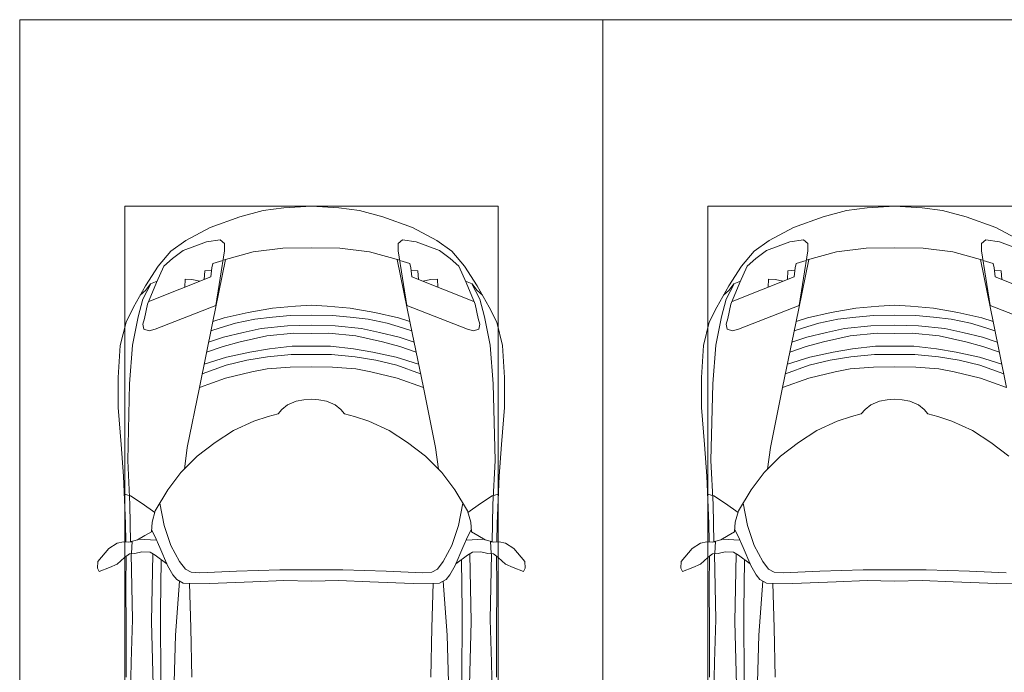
# Model space of a CAD drawing. Header units: millimetres. Extents: x -32229 to 288056, y -13689 to 125138.
# Tile 80 of 193: x -6640 to -2420, y 90152 to 92950. Entities that reach past the tile are written whole.
import ezdxf

# ---------------------------------------------------------------- set-up
doc = ezdxf.new("R2010")
doc.units = ezdxf.units.MM
doc.layers.add('A-DETL-GENF', color=7, linetype='Continuous', lineweight=18)
doc.layers.add('C-PRKG', color=7, linetype='Continuous', lineweight=18)

# ---------------------------------------------------------------- blocks, each defined once
blk = doc.blocks.new('АР_Машиноместо - 4900x2400_М__5300х2500_-2211001--02 ЭО')
at = {"layer": 'A-DETL-GENF', "color": 253, "lineweight": 13, "true_color": 0xaaaaaa}
for p, q in [((1250, -800), (1132.7, -806)), ((1250, -800), (1367.3, -806)), ((1044.2, -818.6), (943.3, -845.1)), ((1132.7, -806), (1044.2, -818.6)), ((1367.3, -806), (1455.8, -818.6)), ((1455.8, -818.6), (1556.7, -845.1)), ((943.3, -845.1), (815.8, -891)), ((1556.7, -845.1), (1684.2, -891)), ((815.8, -891), (711.9, -946.2)), ((1684.2, -891), (1788.1, -946.2)), ((711.9, -946.2), (647.2, -992.8)), ((800.1, -952.6), (700.9, -989.1)), ((859, -944.1), (800.1, -952.6)), ((877.7, -958.9), (859, -944.1)), ((877.7, -991.4), (877.7, -958.9)), ((1622.3, -958.9), (1641, -944.1)), ((1622.3, -991.4), (1622.3, -958.9)), ((1641, -944.1), (1699.9, -952.6)), ((1699.9, -952.6), (1799.1, -989.1)), ((1788.1, -946.2), (1852.8, -992.8)), ((647.2, -992.8), (593.2, -1056.8)), ((700.9, -989.1), (655, -1024.3)), ((841.1, -1225.9), (877.7, -991.4)), ((1000.2, -994.5), (871.4, -1031.3)), ((1127.4, -979.8), (1000.2, -994.5)), ((1250, -977.6), (1127.4, -979.8)), ((1250, -977.6), (1372.6, -979.8)), ((1372.6, -979.8), (1499.8, -994.5)), ((1499.8, -994.5), (1628.6, -1031.3)), ((1658.9, -1225.9), (1622.3, -991.4)), ((1799.1, -989.1), (1845, -1024.3)), ((1852.8, -992.8), (1906.8, -1056.8)), ((654.7, -1024.4), (617.9, -1057.3)), ((882.6, -1027.5), (853.8, -1167.4)), ((1617.4, -1027.5), (1646.2, -1167.4)), ((1845.3, -1024.4), (1882.1, -1057.3)), ((593.2, -1056.8), (539.3, -1140.4)), ((617.9, -1057.3), (586.9, -1126.3)), ((1882.1, -1057.3), (1913.1, -1126.3)), ((1906.8, -1056.8), (1960.7, -1140.4)), ((561.3, -1132.6), (540.4, -1159.6)), ((586.9, -1126.3), (548.2, -1220.1)), ((589, -1121.6), (561.3, -1132.6)), ((1911, -1121.6), (1938.7, -1132.6)), ((1913.1, -1126.3), (1951.8, -1220.1)), ((1938.7, -1132.6), (1959.6, -1159.6)), ((539.3, -1140.4), (487.4, -1232.1)), ((540.4, -1159.6), (516.2, -1180.5)), ((853.8, -1167.4), (826.8, -1300.9)), ((1646.2, -1167.4), (1673.2, -1300.9)), ((1959.6, -1159.6), (1983.8, -1180.5)), ((1960.7, -1140.4), (2012.6, -1232.1)), ((548.2, -1220.1), (535, -1280.6)), ((1250, -1223.7), (1182.5, -1227.5)), ((1250, -1223.7), (1317.5, -1227.5)), ((1951.8, -1220.1), (1965, -1280.6)), ((487.4, -1232.1), (455.7, -1296.1)), ((580.7, -1327.1), (841.1, -1225.9)), ((978.6, -1254.6), (876.3, -1278.7)), ((1084.1, -1236), (978.6, -1254.6)), ((1182.5, -1227.5), (1084.1, -1236)), ((1317.5, -1227.5), (1415.9, -1236)), ((1415.9, -1236), (1521.4, -1254.6)), ((1521.4, -1254.6), (1623.7, -1278.7)), ((1919.3, -1327.1), (1658.9, -1225.9)), ((2012.6, -1232.1), (2044.3, -1296.1)), ((455.7, -1296.1), (430.8, -1396.6)), ((535, -1280.6), (527.2, -1305.2)), ((527.2, -1305.2), (531.8, -1326)), ((826.8, -1300.9), (770, -1576.5)), ((876.3, -1278.7), (828.3, -1293.7)), ((925.2, -1301.6), (859.1, -1321.2)), ((1007.1, -1283.7), (925.2, -1301.6)), ((1083.6, -1274.6), (1007.1, -1283.7)), ((1159.1, -1267.9), (1083.6, -1274.6)), ((1250, -1266.6), (1159.1, -1267.9)), ((1250, -1266.6), (1340.9, -1267.9)), ((1340.9, -1267.9), (1416.4, -1274.6)), ((1416.4, -1274.6), (1492.9, -1283.7)), ((1492.9, -1283.7), (1574.8, -1301.6)), ((1574.8, -1301.6), (1640.9, -1321.2)), ((1623.7, -1278.7), (1671.7, -1293.7)), ((1673.2, -1300.9), (1730, -1576.5)), ((1965, -1280.6), (1972.8, -1305.2)), ((1972.8, -1305.2), (1968.2, -1326)), ((2044.3, -1296.1), (2069.2, -1396.6)), ((531.8, -1326), (554.4, -1333.3)), ((554.4, -1333.3), (580.7, -1327.1)), ((859.1, -1321.2), (819.9, -1334.4)), ((958.3, -1341.1), (873.8, -1361.2)), ((1035, -1323.2), (958.3, -1341.1)), ((1148.3, -1312.4), (1035, -1323.2)), ((1174.5, -1344.2), (1059, -1354.8)), ((1250, -1309.3), (1148.3, -1312.4)), ((1250, -1344.9), (1174.5, -1344.2)), ((1250, -1309.3), (1351.7, -1312.4)), ((1250, -1344.9), (1325.5, -1344.2)), ((1325.5, -1344.2), (1441, -1354.8)), ((1351.7, -1312.4), (1465, -1323.2)), ((1465, -1323.2), (1541.7, -1341.1)), ((1541.7, -1341.1), (1626.2, -1361.2)), ((1640.9, -1321.2), (1680.1, -1334.4)), ((1945.6, -1333.3), (1919.3, -1327.1)), ((1968.2, -1326), (1945.6, -1333.3)), ((873.8, -1361.2), (809.9, -1383.1)), ((945.3, -1380.6), (871.4, -1401.1)), ((1059, -1354.8), (945.3, -1380.6)), ((1441, -1354.8), (1554.7, -1380.6)), ((1554.7, -1380.6), (1628.6, -1401.1)), ((1626.2, -1361.2), (1690.1, -1383.1)), ((430.8, -1396.6), (422, -1534.1)), ((871.4, -1401.1), (800.5, -1424.6)), ((986.2, -1425.6), (887, -1446.5)), ((1070, -1410.4), (986.2, -1425.6)), ((1168.3, -1399.8), (1070, -1410.4)), ((1250, -1400.1), (1168.3, -1399.8)), ((1250, -1400.1), (1331.7, -1399.8)), ((1331.7, -1399.8), (1430, -1410.4)), ((1430, -1410.4), (1513.8, -1425.6)), ((1513.8, -1425.6), (1613, -1446.5)), ((1628.6, -1401.1), (1699.5, -1424.6)), ((2069.2, -1396.6), (2078, -1534.1)), ((887, -1446.5), (790.4, -1477.3)), ((973.4, -1459.7), (884.3, -1480.8)), ((1061.9, -1445.7), (973.4, -1459.7)), ((1163.9, -1435.1), (1061.9, -1445.7)), ((1250, -1435.1), (1163.9, -1435.1)), ((1250, -1435.1), (1336.1, -1435.1)), ((1336.1, -1435.1), (1438.1, -1445.7)), ((1438.1, -1445.7), (1526.6, -1459.7)), ((1526.6, -1459.7), (1615.7, -1480.8)), ((1613, -1446.5), (1709.6, -1477.3)), ((884.3, -1480.8), (782, -1518.1)), ((994.9, -1509.3), (881.7, -1536.4)), ((1060, -1496.1), (994.9, -1509.3)), ((1159.3, -1489.1), (1060, -1496.1)), ((1250, -1488.3), (1159.3, -1489.1)), ((1250, -1488.3), (1340.7, -1489.1)), ((1340.7, -1489.1), (1440, -1496.1)), ((1440, -1496.1), (1505.1, -1509.3)), ((1505.1, -1509.3), (1618.3, -1536.4)), ((1615.7, -1480.8), (1718, -1518.1)), ((422, -1534.1), (422, -1662.9)), ((881.7, -1536.4), (770, -1576.5)), ((1618.3, -1536.4), (1730, -1576.5)), ((2078, -1534.1), (2078, -1662.9)), ((770, -1576.5), (718.3, -1834.2)), ((1730, -1576.5), (1781.7, -1834.2)), ((1184.7, -1635.7), (1147.5, -1650.5)), ((1217.8, -1629.1), (1184.7, -1635.7)), ((1217.8, -1629.1), (1250, -1626.8)), ((1282.2, -1629.1), (1250, -1626.8)), ((1282.2, -1629.1), (1315.3, -1635.7)), ((1315.3, -1635.7), (1352.5, -1650.5)), ((422, -1662.9), (434.8, -1820.7)), ((1123.5, -1670.9), (1107.2, -1689.8)), ((1147.5, -1650.5), (1123.5, -1670.9)), ((1352.5, -1650.5), (1376.5, -1670.9)), ((1376.5, -1670.9), (1392.8, -1689.8)), ((2078, -1662.9), (2065.2, -1820.7)), ((1004.2, -1721.4), (917, -1761.1)), ((1064.9, -1700.5), (1004.2, -1721.4)), ((1107.2, -1689.8), (1064.9, -1700.5)), ((1392.8, -1689.8), (1435.1, -1700.5)), ((1435.1, -1700.5), (1495.8, -1721.4)), ((1495.8, -1721.4), (1583, -1761.1)), ((917, -1761.1), (837.5, -1812.1)), ((1583, -1761.1), (1662.5, -1812.1)), ((837.5, -1812.1), (761.1, -1871.7)), ((1662.5, -1812.1), (1738.9, -1871.7)), ((434.8, -1820.7), (444.9, -1956.8)), ((718.3, -1834.2), (705.7, -1926.7)), ((1781.7, -1834.2), (1794.3, -1926.7)), ((2065.2, -1820.7), (2055.1, -1956.8)), ((761.1, -1871.7), (690.7, -1941.6)), ((1738.9, -1871.7), (1809.3, -1941.6)), ((444.9, -1956.8), (453, -2159.1)), ((690.7, -1941.6), (634.6, -2015)), ((1809.3, -1941.6), (1865.4, -2015)), ((2055.1, -1956.8), (2047, -2159.1)), ((634.6, -2015), (580.7, -2105.7)), ((1865.4, -2015), (1919.3, -2105.7)), ((475.1, -2041), (447.5, -2034.4)), ((525.5, -2074.6), (475.1, -2041)), ((1974.5, -2074.6), (2024.9, -2041)), ((2024.9, -2041), (2052.5, -2034.4)), ((578.8, -2112.6), (525.5, -2074.6)), ((580.7, -2105.7), (567.1, -2153.8)), ((619.7, -2168.6), (600.3, -2072.7)), ((1880.3, -2168.6), (1899.7, -2072.7)), ((1919.3, -2105.7), (1932.9, -2153.8)), ((1921.2, -2112.6), (1974.5, -2074.6)), ((453, -2159.1), (455, -2238.9)), ((567.1, -2153.8), (564.3, -2195.4)), ((579.9, -2213.8), (564.9, -2186.5)), ((647.3, -2254.2), (619.7, -2168.6)), ((1852.7, -2254.2), (1880.3, -2168.6)), ((1920.1, -2213.8), (1935.1, -2186.5)), ((1932.9, -2153.8), (1935.7, -2195.4)), ((2047, -2159.1), (2045, -2238.9)), ((505.1, -2230), (467.5, -2239.2)), ((482, -2235.6), (479.1, -2288.7)), ((536.7, -2211.8), (505.1, -2230)), ((586.6, -2231.3), (510.1, -2227.1)), ((564.3, -2195.4), (536.7, -2211.8)), ((600.8, -2263), (579.9, -2213.8)), ((1899.2, -2263), (1920.1, -2213.8)), ((1913.4, -2231.3), (1989.9, -2227.1)), ((1935.7, -2195.4), (1963.3, -2211.8)), ((1963.3, -2211.8), (1994.9, -2230)), ((1994.9, -2230), (2032.5, -2239.2)), ((2018, -2235.6), (2020.9, -2288.7)), ((335.2, -2322.3), (381.7, -2266.4)), ((381.7, -2266.4), (417.4, -2243.4)), ((417.4, -2243.4), (445.1, -2238.7)), ((445.1, -2238.7), (481.8, -2239.5)), ((633.8, -2340.5), (600.8, -2263)), ((685.1, -2322.3), (647.3, -2254.2)), ((1814.9, -2322.3), (1852.7, -2254.2)), ((1866.2, -2340.5), (1899.2, -2263)), ((2054.9, -2238.7), (2018.2, -2239.5)), ((2082.6, -2243.4), (2054.9, -2238.7)), ((2118.3, -2266.4), (2082.6, -2243.4)), ((2164.8, -2322.3), (2118.3, -2266.4)), ((449.8, -2306.1), (417.4, -2333.8)), ((470, -2290), (449.8, -2306.1)), ((454.5, -2423.6), (456, -2301.1)), ((493.6, -2288.6), (470, -2290)), ((523.3, -2281.2), (493.6, -2288.6)), ((559, -2282.6), (523.3, -2281.2)), ((580.6, -2296), (559, -2282.6)), ((630.6, -2332.9), (580.6, -2296)), ((603.5, -2534.3), (606.1, -2314.9)), ((1869.4, -2332.9), (1919.4, -2296)), ((1896.5, -2534.3), (1893.9, -2314.9)), ((1919.4, -2296), (1941, -2282.6)), ((1941, -2282.6), (1976.7, -2281.2)), ((1976.7, -2281.2), (2006.4, -2288.6)), ((2006.4, -2288.6), (2030, -2290)), ((2030, -2290), (2050.2, -2306.1)), ((2045.5, -2423.6), (2044, -2301.1)), ((2050.2, -2306.1), (2082.6, -2333.8)), ((333.1, -2350.6), (335.2, -2322.3)), ((341.2, -2366.2), (333.1, -2350.6)), ((384.4, -2347.9), (341.2, -2366.2)), ((417.4, -2333.8), (384.4, -2347.9)), ((656.7, -2380.3), (633.8, -2340.5)), ((710, -2355.4), (685.1, -2322.3)), ((734.3, -2368.8), (710, -2355.4)), ((1115.2, -2358.7), (929.1, -2364.1)), ((1250, -2357.8), (1115.2, -2358.7)), ((1250, -2357.8), (1384.8, -2358.7)), ((1384.8, -2358.7), (1570.9, -2364.1)), ((1765.7, -2368.8), (1790, -2355.4)), ((1790, -2355.4), (1814.9, -2322.3)), ((1843.3, -2380.3), (1866.2, -2340.5)), ((2082.6, -2333.8), (2115.6, -2347.9)), ((2115.6, -2347.9), (2158.8, -2366.2)), ((2158.8, -2366.2), (2166.9, -2350.6)), ((2166.9, -2350.6), (2164.8, -2322.3)), ((672.8, -2399.7), (656.7, -2380.3)), ((700.6, -2415.4), (672.8, -2399.7)), ((772.7, -2371.5), (734.3, -2368.8)), ((929.1, -2364.1), (772.7, -2371.5)), ((1132.7, -2404.6), (999.2, -2409.3)), ((1250, -2406.6), (1132.7, -2404.6)), ((1250, -2406.6), (1367.3, -2404.6)), ((1367.3, -2404.6), (1500.8, -2409.3)), ((1570.9, -2364.1), (1727.3, -2371.5)), ((1727.3, -2371.5), (1765.7, -2368.8)), ((1799.4, -2415.4), (1827.2, -2399.7)), ((1827.2, -2399.7), (1843.3, -2380.3)), ((456.8, -2613.6), (454.5, -2423.6)), ((684.8, -2406.5), (667.8, -2638.3)), ((813.8, -2416.7), (700.6, -2415.4)), ((999.2, -2409.3), (813.8, -2416.7)), ((1500.8, -2409.3), (1686.2, -2416.7)), ((1686.2, -2416.7), (1799.4, -2415.4)), ((1815.2, -2406.5), (1832.2, -2638.3)), ((2043.2, -2613.6), (2045.5, -2423.6)), ((604.4, -2850.8), (603.5, -2534.3)), ((1895.6, -2850.8), (1896.5, -2534.3)), ((456.1, -2818.3), (456.8, -2613.6)), ((2043.9, -2818.3), (2043.2, -2613.6)), ((667.8, -2638.3), (659.3, -2936)), ((1832.2, -2638.3), (1840.7, -2936))]:
    blk.add_line(p, q, dxfattribs=at)
at = {"layer": 'A-DETL-GENF', "color": 254, "lineweight": 13, "true_color": 0xd4d4d4}
for p, q in [((827.7, -1045), (824.1, -1063.7)), ((871.3, -1031.9), (827.7, -1045)), ((1628.7, -1031.9), (1672.3, -1045)), ((1672.3, -1045), (1675.9, -1063.7)), ((792.9, -1076.2), (791.2, -1114.5)), ((823.3, -1074.4), (792.9, -1076.2)), ((824.1, -1063.7), (818.8, -1102.9)), ((1675.9, -1063.7), (1681.2, -1102.9)), ((1676.7, -1074.4), (1707.1, -1076.2)), ((1707.1, -1076.2), (1708.8, -1114.5)), ((561.7, -1132.1), (527.9, -1198.6)), ((818.8, -1102.9), (554, -1208.1)), ((709.1, -1112.7), (708.2, -1146.9)), ((737.7, -1113.6), (709.1, -1112.7)), ((772.6, -1121.3), (737.7, -1113.6)), ((1681.2, -1102.9), (1946, -1208.1)), ((1727.4, -1121.3), (1762.3, -1113.6)), ((1762.3, -1113.6), (1790.9, -1112.7)), ((1790.9, -1112.7), (1791.8, -1146.9)), ((1938.3, -1132.1), (1972.1, -1198.6)), ((527.9, -1198.6), (507.4, -1274.3)), ((1972.1, -1198.6), (1992.6, -1274.3)), ((507.4, -1274.3), (483.4, -1395.6)), ((1992.6, -1274.3), (2016.6, -1395.6)), ((483.4, -1395.6), (470.9, -1561.4)), ((2016.6, -1395.6), (2029.1, -1561.4)), ((470.9, -1561.4), (462.8, -1889.5)), ((2029.1, -1561.4), (2037.2, -1889.5)), ((462.8, -1889.5), (471.8, -2077.7)), ((2037.2, -1889.5), (2028.2, -2077.7)), ((471.8, -2077.7), (474.5, -2239.3)), ((2028.2, -2077.7), (2025.5, -2239.3)), ((483.3, -2571.4), (478, -2290)), ((570.6, -2291.4), (564.4, -2580.5)), ((1929.4, -2291.4), (1935.6, -2580.5)), ((2016.7, -2571.4), (2022, -2290)), ((728.4, -2415.7), (733.8, -2606.7)), ((1771.6, -2415.7), (1766.2, -2606.7)), ((477.8, -2754.7), (483.3, -2571.4)), ((2022.2, -2754.7), (2016.7, -2571.4)), ((564.4, -2580.5), (571.6, -2853.3)), ((733.8, -2606.7), (737.8, -2818.3)), ((1766.2, -2606.7), (1762.2, -2818.3)), ((1935.6, -2580.5), (1928.4, -2853.3)), ((473.9, -2913.7), (477.8, -2754.7)), ((2026.1, -2913.7), (2022.2, -2754.7))]:
    blk.add_line(p, q, dxfattribs=at)
at = {"layer": 'C-PRKG', "color": 253, "lineweight": 13, "true_color": 0xaaaaaa}
for p, q in [((2500, 0), (0, 0)), ((0, 0), (0, -5300)), ((2500, 0), (2500, -5300)), ((450, -800), (450, -4500)), ((450, -800), (2050, -800)), ((2050, -800), (2050, -4500))]:
    blk.add_line(p, q, dxfattribs=at)
blk = doc.blocks.new('АР_Машиноместо - 4900x2400_М__5300х2500_-V58--02 ЭО')
at = {"layer": 'A-DETL-GENF', "color": 253, "lineweight": 13, "true_color": 0xaaaaaa}
for p, q in [((1832.2, 2638.3), (1840.7, 2936)), ((1895.6, 2850.8), (1896.5, 2534.3)), ((2043.9, 2818.3), (2043.2, 2613.6)), ((1815.2, 2406.5), (1832.2, 2638.3)), ((2043.2, 2613.6), (2045.5, 2423.6)), ((1896.5, 2534.3), (1893.9, 2314.9)), ((813.8, 2416.7), (700.6, 2415.4)), ((999.2, 2409.3), (813.8, 2416.7)), ((1132.7, 2404.6), (999.2, 2409.3)), ((1250, 2406.6), (1132.7, 2404.6)), ((1250, 2406.6), (1367.3, 2404.6)), ((1367.3, 2404.6), (1500.8, 2409.3)), ((1500.8, 2409.3), (1686.2, 2416.7)), ((1686.2, 2416.7), (1799.4, 2415.4)), ((1799.4, 2415.4), (1827.2, 2399.7)), ((2045.5, 2423.6), (2044, 2301.1)), ((929.1, 2364.1), (772.7, 2371.5)), ((1115.2, 2358.7), (929.1, 2364.1)), ((1384.8, 2358.7), (1570.9, 2364.1)), ((1570.9, 2364.1), (1727.3, 2371.5)), ((1727.3, 2371.5), (1765.7, 2368.8)), ((1765.7, 2368.8), (1790, 2355.4)), ((1827.2, 2399.7), (1843.3, 2380.3)), ((1843.3, 2380.3), (1866.2, 2340.5)), ((2115.6, 2347.9), (2158.8, 2366.2)), ((2158.8, 2366.2), (2166.9, 2350.6)), ((1250, 2357.8), (1115.2, 2358.7)), ((1250, 2357.8), (1384.8, 2358.7)), ((1790, 2355.4), (1814.9, 2322.3)), ((1814.9, 2322.3), (1852.7, 2254.2)), ((1866.2, 2340.5), (1899.2, 2263)), ((1869.4, 2332.9), (1919.4, 2296)), ((2050.2, 2306.1), (2082.6, 2333.8)), ((2082.6, 2333.8), (2115.6, 2347.9)), ((2164.8, 2322.3), (2118.3, 2266.4)), ((2166.9, 2350.6), (2164.8, 2322.3)), ((1919.4, 2296), (1941, 2282.6)), ((1941, 2282.6), (1976.7, 2281.2)), ((1976.7, 2281.2), (2006.4, 2288.6)), ((2006.4, 2288.6), (2030, 2290)), ((2018, 2235.6), (2020.9, 2288.7)), ((2030, 2290), (2050.2, 2306.1)), ((1852.7, 2254.2), (1880.3, 2168.6)), ((1899.2, 2263), (1920.1, 2213.8)), ((1994.9, 2230), (2032.5, 2239.2)), ((2054.9, 2238.7), (2018.2, 2239.5)), ((2047, 2159.1), (2045, 2238.9)), ((2082.6, 2243.4), (2054.9, 2238.7)), ((2118.3, 2266.4), (2082.6, 2243.4)), ((1913.4, 2231.3), (1989.9, 2227.1)), ((1920.1, 2213.8), (1935.1, 2186.5)), ((1932.9, 2153.8), (1935.7, 2195.4)), ((1935.7, 2195.4), (1963.3, 2211.8)), ((1963.3, 2211.8), (1994.9, 2230)), ((1880.3, 2168.6), (1899.7, 2072.7)), ((1919.3, 2105.7), (1932.9, 2153.8)), ((2055.1, 1956.8), (2047, 2159.1)), ((1921.2, 2112.6), (1974.5, 2074.6)), ((1865.4, 2015), (1919.3, 2105.7)), ((1974.5, 2074.6), (2024.9, 2041)), ((2024.9, 2041), (2052.5, 2034.4)), ((1809.3, 1941.6), (1865.4, 2015)), ((1738.9, 1871.7), (1809.3, 1941.6)), ((2065.2, 1820.7), (2055.1, 1956.8)), ((1781.7, 1834.2), (1794.3, 1926.7)), ((837.5, 1812.1), (761.1, 1871.7)), ((1662.5, 1812.1), (1738.9, 1871.7)), ((1730, 1576.5), (1781.7, 1834.2)), ((2078, 1662.9), (2065.2, 1820.7)), ((917, 1761.1), (837.5, 1812.1)), ((1583, 1761.1), (1662.5, 1812.1)), ((1004.2, 1721.4), (917, 1761.1)), ((1495.8, 1721.4), (1583, 1761.1)), ((1064.9, 1700.5), (1004.2, 1721.4)), ((1107.2, 1689.8), (1064.9, 1700.5)), ((1123.5, 1670.9), (1107.2, 1689.8)), ((1376.5, 1670.9), (1392.8, 1689.8)), ((1392.8, 1689.8), (1435.1, 1700.5)), ((1435.1, 1700.5), (1495.8, 1721.4)), ((1147.5, 1650.5), (1123.5, 1670.9)), ((1184.7, 1635.7), (1147.5, 1650.5)), ((1315.3, 1635.7), (1352.5, 1650.5)), ((1352.5, 1650.5), (1376.5, 1670.9)), ((2078, 1534.1), (2078, 1662.9)), ((1217.8, 1629.1), (1184.7, 1635.7)), ((1217.8, 1629.1), (1250, 1626.8)), ((1282.2, 1629.1), (1250, 1626.8)), ((1282.2, 1629.1), (1315.3, 1635.7)), ((826.8, 1300.9), (770, 1576.5)), ((881.7, 1536.4), (770, 1576.5)), ((1618.3, 1536.4), (1730, 1576.5)), ((1673.2, 1300.9), (1730, 1576.5)), ((994.9, 1509.3), (881.7, 1536.4)), ((1505.1, 1509.3), (1618.3, 1536.4)), ((2069.2, 1396.6), (2078, 1534.1)), ((884.3, 1480.8), (782, 1518.1)), ((887, 1446.5), (790.4, 1477.3)), ((973.4, 1459.7), (884.3, 1480.8)), ((1060, 1496.1), (994.9, 1509.3)), ((1159.3, 1489.1), (1060, 1496.1)), ((1250, 1488.3), (1159.3, 1489.1)), ((1250, 1488.3), (1340.7, 1489.1)), ((1340.7, 1489.1), (1440, 1496.1)), ((1440, 1496.1), (1505.1, 1509.3)), ((1526.6, 1459.7), (1615.7, 1480.8)), ((1613, 1446.5), (1709.6, 1477.3)), ((1615.7, 1480.8), (1718, 1518.1)), ((986.2, 1425.6), (887, 1446.5)), ((1061.9, 1445.7), (973.4, 1459.7)), ((1163.9, 1435.1), (1061.9, 1445.7)), ((1250, 1435.1), (1163.9, 1435.1)), ((1250, 1435.1), (1336.1, 1435.1)), ((1336.1, 1435.1), (1438.1, 1445.7)), ((1438.1, 1445.7), (1526.6, 1459.7)), ((1513.8, 1425.6), (1613, 1446.5)), ((871.4, 1401.1), (800.5, 1424.6)), ((945.3, 1380.6), (871.4, 1401.1)), ((1070, 1410.4), (986.2, 1425.6)), ((1168.3, 1399.8), (1070, 1410.4)), ((1250, 1400.1), (1168.3, 1399.8)), ((1250, 1400.1), (1331.7, 1399.8)), ((1331.7, 1399.8), (1430, 1410.4)), ((1430, 1410.4), (1513.8, 1425.6)), ((1554.7, 1380.6), (1628.6, 1401.1)), ((1628.6, 1401.1), (1699.5, 1424.6)), ((2044.3, 1296.1), (2069.2, 1396.6)), ((873.8, 1361.2), (809.9, 1383.1)), ((958.3, 1341.1), (873.8, 1361.2)), ((1059, 1354.8), (945.3, 1380.6)), ((1174.5, 1344.2), (1059, 1354.8)), ((1325.5, 1344.2), (1441, 1354.8)), ((1441, 1354.8), (1554.7, 1380.6)), ((1541.7, 1341.1), (1626.2, 1361.2)), ((1626.2, 1361.2), (1690.1, 1383.1)), ((580.7, 1327.1), (841.1, 1225.9)), ((859.1, 1321.2), (819.9, 1334.4)), ((925.2, 1301.6), (859.1, 1321.2)), ((1035, 1323.2), (958.3, 1341.1)), ((1148.3, 1312.4), (1035, 1323.2)), ((1250, 1309.3), (1148.3, 1312.4)), ((1250, 1344.9), (1174.5, 1344.2)), ((1250, 1344.9), (1325.5, 1344.2)), ((1250, 1309.3), (1351.7, 1312.4)), ((1351.7, 1312.4), (1465, 1323.2)), ((1465, 1323.2), (1541.7, 1341.1)), ((1574.8, 1301.6), (1640.9, 1321.2)), ((1640.9, 1321.2), (1680.1, 1334.4)), ((1919.3, 1327.1), (1658.9, 1225.9)), ((1945.6, 1333.3), (1919.3, 1327.1)), ((1968.2, 1326), (1945.6, 1333.3)), ((1972.8, 1305.2), (1968.2, 1326)), ((853.8, 1167.4), (826.8, 1300.9)), ((876.3, 1278.7), (828.3, 1293.7)), ((978.6, 1254.6), (876.3, 1278.7)), ((1007.1, 1283.7), (925.2, 1301.6)), ((1083.6, 1274.6), (1007.1, 1283.7)), ((1159.1, 1267.9), (1083.6, 1274.6)), ((1250, 1266.6), (1159.1, 1267.9)), ((1250, 1266.6), (1340.9, 1267.9)), ((1340.9, 1267.9), (1416.4, 1274.6)), ((1416.4, 1274.6), (1492.9, 1283.7)), ((1492.9, 1283.7), (1574.8, 1301.6)), ((1521.4, 1254.6), (1623.7, 1278.7)), ((1623.7, 1278.7), (1671.7, 1293.7)), ((1646.2, 1167.4), (1673.2, 1300.9)), ((1951.8, 1220.1), (1965, 1280.6)), ((1965, 1280.6), (1972.8, 1305.2)), ((2012.6, 1232.1), (2044.3, 1296.1)), ((841.1, 1225.9), (877.7, 991.4)), ((1084.1, 1236), (978.6, 1254.6)), ((1182.5, 1227.5), (1084.1, 1236)), ((1250, 1223.7), (1182.5, 1227.5)), ((1250, 1223.7), (1317.5, 1227.5)), ((1317.5, 1227.5), (1415.9, 1236)), ((1415.9, 1236), (1521.4, 1254.6)), ((1658.9, 1225.9), (1622.3, 991.4)), ((1960.7, 1140.4), (2012.6, 1232.1)), ((1913.1, 1126.3), (1951.8, 1220.1)), ((882.6, 1027.5), (853.8, 1167.4)), ((1617.4, 1027.5), (1646.2, 1167.4)), ((1906.8, 1056.8), (1960.7, 1140.4)), ((1938.7, 1132.6), (1959.6, 1159.6)), ((1959.6, 1159.6), (1983.8, 1180.5)), ((1882.1, 1057.3), (1913.1, 1126.3)), ((1911, 1121.6), (1938.7, 1132.6)), ((1845.3, 1024.4), (1882.1, 1057.3)), ((1852.8, 992.8), (1906.8, 1056.8)), ((1000.2, 994.5), (871.4, 1031.3)), ((1499.8, 994.5), (1628.6, 1031.3)), ((1799.1, 989.1), (1845, 1024.3)), ((800.1, 952.6), (700.9, 989.1)), ((877.7, 991.4), (877.7, 958.9)), ((1127.4, 979.8), (1000.2, 994.5)), ((1250, 977.6), (1127.4, 979.8)), ((1250, 977.6), (1372.6, 979.8)), ((1372.6, 979.8), (1499.8, 994.5)), ((1622.3, 991.4), (1622.3, 958.9)), ((1699.9, 952.6), (1799.1, 989.1)), ((1788.1, 946.2), (1852.8, 992.8)), ((815.8, 891), (711.9, 946.2)), ((859, 944.1), (800.1, 952.6)), ((877.7, 958.9), (859, 944.1)), ((1622.3, 958.9), (1641, 944.1)), ((1641, 944.1), (1699.9, 952.6)), ((1684.2, 891), (1788.1, 946.2)), ((943.3, 845.1), (815.8, 891)), ((1556.7, 845.1), (1684.2, 891)), ((1044.2, 818.6), (943.3, 845.1)), ((1455.8, 818.6), (1556.7, 845.1)), ((1132.7, 806), (1044.2, 818.6)), ((1250, 800), (1132.7, 806)), ((1250, 800), (1367.3, 806)), ((1367.3, 806), (1455.8, 818.6))]:
    blk.add_line(p, q, dxfattribs=at)
at = {"layer": 'A-DETL-GENF', "color": 254, "lineweight": 13, "true_color": 0xd4d4d4}
for p, q in [((2026.1, 2913.7), (2022.2, 2754.7)), ((1935.6, 2580.5), (1928.4, 2853.3)), ((1766.2, 2606.7), (1762.2, 2818.3)), ((2022.2, 2754.7), (2016.7, 2571.4)), ((1771.6, 2415.7), (1766.2, 2606.7)), ((1929.4, 2291.4), (1935.6, 2580.5)), ((2016.7, 2571.4), (2022, 2290)), ((2028.2, 2077.7), (2025.5, 2239.3)), ((2037.2, 1889.5), (2028.2, 2077.7)), ((2029.1, 1561.4), (2037.2, 1889.5)), ((2016.6, 1395.6), (2029.1, 1561.4)), ((1992.6, 1274.3), (2016.6, 1395.6)), ((1972.1, 1198.6), (1992.6, 1274.3)), ((818.8, 1102.9), (554, 1208.1)), ((1681.2, 1102.9), (1946, 1208.1)), ((1938.3, 1132.1), (1972.1, 1198.6)), ((1790.9, 1112.7), (1791.8, 1146.9)), ((792.9, 1076.2), (791.2, 1114.5)), ((824.1, 1063.7), (818.8, 1102.9)), ((1675.9, 1063.7), (1681.2, 1102.9)), ((1707.1, 1076.2), (1708.8, 1114.5)), ((1727.4, 1121.3), (1762.3, 1113.6)), ((1762.3, 1113.6), (1790.9, 1112.7)), ((823.3, 1074.4), (792.9, 1076.2)), ((827.7, 1045), (824.1, 1063.7)), ((1672.3, 1045), (1675.9, 1063.7)), ((1676.7, 1074.4), (1707.1, 1076.2)), ((871.3, 1031.9), (827.7, 1045)), ((1628.7, 1031.9), (1672.3, 1045))]:
    blk.add_line(p, q, dxfattribs=at)
at = {"layer": 'C-PRKG', "color": 253, "lineweight": 13, "true_color": 0xaaaaaa}
for p, q in [((2500, 0), (2500, 5300)), ((2050, 800), (2050, 3920)), ((450, 800), (2050, 800)), ((2500, 0), (0, 0))]:
    blk.add_line(p, q, dxfattribs=at)
blk = doc.blocks.new('Наметкина 10_РД_АР_П_rvt-1--02 ЭО')
at = {"layer": 'C-PRKG', "color": 253, "lineweight": 13, "true_color": 0xaaaaaa}
blk.add_blockref('АР_Машиноместо - 4900x2400_М__5300х2500_-2211001--02 ЭО', (-6639.7, 92950), dxfattribs=at)
at = {"layer": 'C-PRKG', "color": 253, "lineweight": 13, "true_color": 0xaaaaaa, "rotation": 180}
blk.add_blockref('АР_Машиноместо - 4900x2400_М__5300х2500_-V58--02 ЭО', (-1639.7, 92950), dxfattribs=at)

msp = doc.modelspace()

# ---------------------------------------------------------------- block references
at = {"lineweight": 5}
msp.add_blockref('Наметкина 10_РД_АР_П_rvt-1--02 ЭО', (0, 0), dxfattribs=at)

doc.saveas('drawing.dxf')
